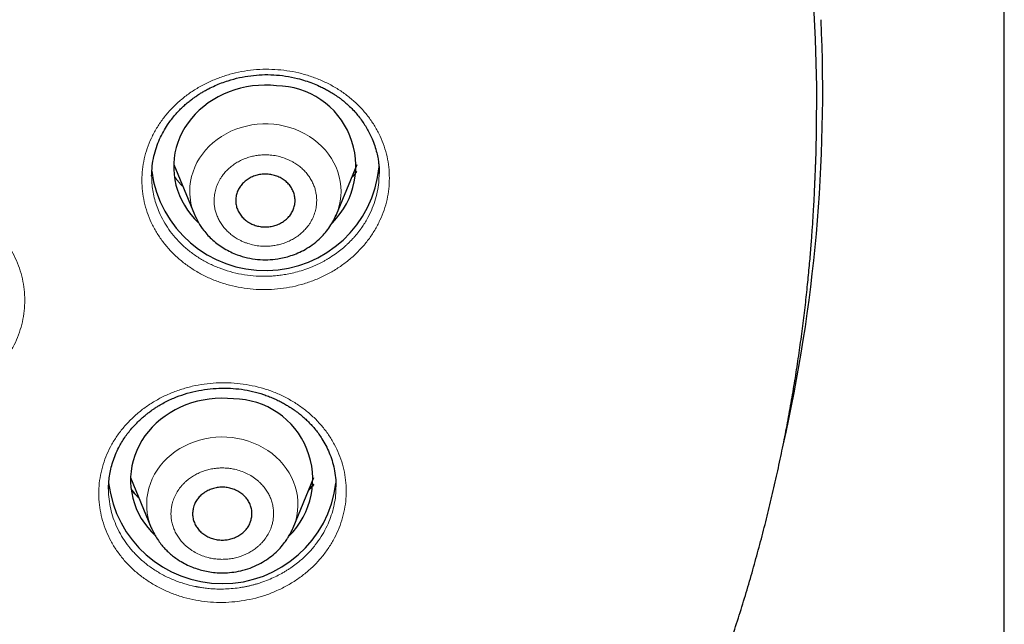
# Model space of a CAD drawing. Header units: millimetres. Extents: x 8 to 1352, y 12 to 1248.
# Tile 58 of 119: x 572 to 592, y 1109 to 1121. Entities that reach past the tile are written whole.
import ezdxf

# ---------------------------------------------------------------- set-up
doc = ezdxf.new("R2010")
doc.units = ezdxf.units.MM

msp = doc.modelspace()

# ---------------------------------------------------------------- linework, layer by layer
at = {"color": 7, "linetype": 'Continuous', "lineweight": 30}
for p, q in [((591.526, 956.157), (591.526, 1149.831)), ((574.732, 1118.082), (575.151, 1117.069)), ((578.021, 1117.069), (578.44, 1118.082)), ((578.017, 1117.062), (578.021, 1117.069)), ((573.86, 1111.75), (574.279, 1110.737)), ((577.149, 1110.737), (577.568, 1111.75)), ((573.416, 1111.518), (573.417, 1111.552)), ((578.012, 1111.573), (578.012, 1111.569))]:
    msp.add_line(p, q, dxfattribs=at)
at = {"color": 7, "linetype": 'Continuous', "lineweight": 30, "flags": 128}
for points in [[(587.712, 1118.097), (587.73, 1118.707), (587.734, 1119.66), (587.711, 1120.612), (587.659, 1121.564), (587.58, 1122.514), (587.473, 1123.462), (587.338, 1124.408), (587.175, 1125.349), (586.985, 1126.287), (586.767, 1127.22), (586.522, 1128.147), (586.249, 1129.069), (585.95, 1129.984), (585.624, 1130.891), (585.271, 1131.791), (584.892, 1132.682), (584.487, 1133.563)], [(576.812, 1119.675), (576.69, 1119.684), (576.567, 1119.687), (576.444, 1119.682), (576.323, 1119.67), (576.202, 1119.651), (576.083, 1119.625), (575.966, 1119.592), (575.852, 1119.552), (575.741, 1119.505), (575.633, 1119.453), (575.53, 1119.393), (575.432, 1119.328), (575.338, 1119.257), (575.25, 1119.181), (575.168, 1119.1), (575.092, 1119.014), (575.023, 1118.924), (574.96, 1118.83), (574.905, 1118.733), (574.857, 1118.632), (574.816, 1118.529), (574.783, 1118.424), (574.758, 1118.317), (574.741, 1118.209), (574.733, 1118.1), (574.732, 1117.99), (574.739, 1117.881), (574.755, 1117.773), (574.778, 1117.666), (574.809, 1117.56), (574.848, 1117.456), (574.895, 1117.355), (574.949, 1117.257), (575.01, 1117.162), (575.078, 1117.072), (575.153, 1116.985), (575.225, 1116.911)], [(575.151, 1117.069), (575.157, 1117.056), (575.178, 1117.008)], [(578.013, 1117.052), (578.014, 1117.053), (578.021, 1117.069)], [(575.94, 1113.343), (575.818, 1113.352), (575.695, 1113.355), (575.572, 1113.35), (575.451, 1113.338), (575.33, 1113.319), (575.211, 1113.293), (575.094, 1113.26), (574.98, 1113.22), (574.869, 1113.173), (574.761, 1113.12), (574.658, 1113.061), (574.56, 1112.996), (574.466, 1112.925), (574.378, 1112.849), (574.296, 1112.768), (574.22, 1112.682), (574.151, 1112.592), (574.088, 1112.498), (574.033, 1112.401), (573.985, 1112.3), (573.944, 1112.197), (573.911, 1112.092), (573.886, 1111.985), (573.869, 1111.877), (573.861, 1111.768), (573.86, 1111.658), (573.867, 1111.549), (573.883, 1111.441), (573.906, 1111.334), (573.937, 1111.228), (573.976, 1111.124), (574.023, 1111.023), (574.077, 1110.925), (574.138, 1110.83), (574.206, 1110.74), (574.281, 1110.653), (574.356, 1110.577)]]:
    msp.add_lwpolyline(points, dxfattribs=at)
at = {"color": 252, "linetype": 'Continuous', "lineweight": 0, "flags": 128}
for points in [[(578.021, 1117.069), (578.05, 1117.147), (578.078, 1117.243), (578.099, 1117.341), (578.111, 1117.44), (578.115, 1117.539), (578.111, 1117.639), (578.099, 1117.738), (578.079, 1117.836), (578.051, 1117.932), (578.015, 1118.026), (577.971, 1118.118), (577.92, 1118.206), (577.862, 1118.292), (577.798, 1118.373), (577.726, 1118.449), (577.649, 1118.521), (577.566, 1118.587), (577.477, 1118.648), (577.384, 1118.703), (577.287, 1118.752), (577.186, 1118.795), (577.081, 1118.83), (576.975, 1118.859), (576.866, 1118.881), (576.755, 1118.895), (576.644, 1118.903), (576.532, 1118.903), (576.421, 1118.896), (576.31, 1118.881), (576.201, 1118.86), (576.094, 1118.831), (575.989, 1118.796), (575.888, 1118.754), (575.791, 1118.705), (575.698, 1118.65), (575.609, 1118.59), (575.526, 1118.523), (575.448, 1118.452), (575.377, 1118.375), (575.311, 1118.294), (575.253, 1118.209), (575.202, 1118.121), (575.158, 1118.029), (575.122, 1117.935), (575.093, 1117.839), (575.073, 1117.741), (575.061, 1117.642), (575.056, 1117.543), (575.056, 1117.543)], [(577.149, 1110.737), (577.168, 1110.786), (577.198, 1110.881), (577.221, 1110.979), (577.236, 1111.077), (577.243, 1111.177), (577.241, 1111.276), (577.232, 1111.375), (577.214, 1111.474), (577.188, 1111.571), (577.155, 1111.665), (577.114, 1111.758), (577.065, 1111.848), (577.009, 1111.934), (576.946, 1112.016), (576.877, 1112.094), (576.801, 1112.167), (576.72, 1112.235), (576.633, 1112.298), (576.541, 1112.355), (576.445, 1112.406), (576.345, 1112.45), (576.242, 1112.488), (576.136, 1112.519), (576.027, 1112.543), (575.917, 1112.56), (575.806, 1112.569), (575.694, 1112.572), (575.583, 1112.567), (575.472, 1112.555), (575.362, 1112.535), (575.255, 1112.509), (575.149, 1112.475), (575.047, 1112.435), (574.948, 1112.389), (574.854, 1112.336), (574.764, 1112.277), (574.679, 1112.212), (574.599, 1112.142), (574.526, 1112.067), (574.459, 1111.988), (574.398, 1111.904), (574.345, 1111.817), (574.299, 1111.726), (574.26, 1111.633), (574.229, 1111.537)]]:
    msp.add_lwpolyline(points, dxfattribs=at)
at = {"color": 7, "linetype": 'Continuous', "lineweight": 30}
for centre, radius, start, end in [((555.213, 1119.573), 32.641, 347.312, 2.524), ((576.792, 1118.052), 1.623, 315.0385, 89.2926), ((576.582, 1118.251), 2.314, 187.5116, 354.6282), ((575.92, 1111.72), 1.623, 314.7101, 89.2938), ((575.714, 1111.922), 2.316, 186.8886, 353.0172)]:
    msp.add_arc(centre, radius, start, end, dxfattribs=at)
at = {"color": 252, "linetype": 'Continuous', "lineweight": 0}
for centre, radius, start, end in [((576.289, 1117.543), 1.233, 180.0007, 202.5817), ((575.41, 1111.209), 1.225, 164.4703, 202.6542)]:
    msp.add_arc(centre, radius, start, end, dxfattribs=at)
for points, knots in [([(579.093, 1117.808), (579.09, 1117.735), (579.086, 1117.59), (579.048, 1117.373), (578.989, 1117.16), (578.905, 1116.953), (578.8, 1116.753), (578.674, 1116.564), (578.527, 1116.386), (578.36, 1116.222), (578.177, 1116.072), (577.98, 1115.939), (577.769, 1115.824), (577.546, 1115.728), (577.313, 1115.652), (577.074, 1115.596), (576.832, 1115.562), (576.587, 1115.549), (576.341, 1115.557), (576.097, 1115.588), (575.86, 1115.639), (575.629, 1115.711), (575.407, 1115.802), (575.197, 1115.912), (575, 1116.041), (574.818, 1116.187), (574.653, 1116.348), (574.507, 1116.523), (574.38, 1116.71), (574.275, 1116.907), (574.192, 1117.113), (574.132, 1117.325), (574.096, 1117.541), (574.085, 1117.761), (574.097, 1117.981), (574.133, 1118.198), (574.194, 1118.411), (574.277, 1118.617), (574.383, 1118.816), (574.51, 1119.005), (574.657, 1119.182), (574.822, 1119.345), (575.004, 1119.493), (575.201, 1119.625), (575.412, 1119.739), (575.635, 1119.834), (575.866, 1119.909), (576.103, 1119.965), (576.347, 1119.999), (576.593, 1120.012), (576.839, 1120.003), (577.081, 1119.974), (577.32, 1119.923), (577.552, 1119.851), (577.776, 1119.76), (577.986, 1119.65), (578.183, 1119.522), (578.365, 1119.376), (578.531, 1119.216), (578.677, 1119.041), (578.803, 1118.856), (578.907, 1118.659), (578.99, 1118.454), (579.05, 1118.242), (579.086, 1118.027), (579.091, 1117.881), (579.093, 1117.808)], [0, 0, 0, 0, 0.01563, 0.031169, 0.046738, 0.062466, 0.0781, 0.093627, 0.109194, 0.124958, 0.140728, 0.156289, 0.171809, 0.187462, 0.20334, 0.218944, 0.234435, 0.249967, 0.265788, 0.281387, 0.2969, 0.31246, 0.328149, 0.3437, 0.359247, 0.374931, 0.390478, 0.406177, 0.421796, 0.437388, 0.453112, 0.468658, 0.484221, 0.5, 0.515758, 0.531321, 0.546878, 0.562612, 0.578183, 0.593823, 0.609492, 0.625068, 0.640669, 0.656196, 0.671777, 0.687539, 0.703074, 0.718579, 0.734187, 0.750032, 0.765614, 0.781123, 0.796712, 0.812537, 0.828262, 0.843812, 0.859353, 0.875042, 0.890837, 0.906422, 0.921942, 0.937534, 0.953262, 0.968835, 0.984375, 1, 1, 1, 1]), ([(575.549, 1117.355), (575.55, 1117.326), (575.551, 1117.268), (575.565, 1117.181), (575.588, 1117.097), (575.621, 1117.012), (575.663, 1116.928), (575.717, 1116.846), (575.779, 1116.77), (575.85, 1116.7), (575.929, 1116.636), (576.005, 1116.587), (576.075, 1116.549), (576.137, 1116.52), (576.221, 1116.487), (576.326, 1116.456), (576.454, 1116.434), (576.574, 1116.428), (576.682, 1116.432), (576.779, 1116.444), (576.874, 1116.464), (576.969, 1116.493), (577.064, 1116.531), (577.155, 1116.579), (577.24, 1116.635), (577.319, 1116.698), (577.391, 1116.768), (577.447, 1116.836), (577.489, 1116.898), (577.522, 1116.954), (577.558, 1117.028), (577.593, 1117.122), (577.617, 1117.236), (577.625, 1117.343), (577.62, 1117.439), (577.606, 1117.526), (577.584, 1117.61), (577.551, 1117.695), (577.508, 1117.779), (577.455, 1117.861), (577.393, 1117.937), (577.321, 1118.007), (577.243, 1118.071), (577.167, 1118.12), (577.097, 1118.158), (577.034, 1118.187), (576.951, 1118.22), (576.846, 1118.251), (576.718, 1118.273), (576.598, 1118.279), (576.489, 1118.275), (576.393, 1118.263), (576.298, 1118.243), (576.202, 1118.213), (576.108, 1118.176), (576.017, 1118.128), (575.931, 1118.072), (575.852, 1118.009), (575.781, 1117.939), (575.725, 1117.871), (575.682, 1117.809), (575.65, 1117.753), (575.614, 1117.679), (575.579, 1117.585), (575.554, 1117.471), (575.55, 1117.393), (575.549, 1117.355)], [0, 0, 0, 0, 0.015052, 0.029979, 0.044916, 0.059997, 0.076304, 0.09246, 0.108636, 0.125004, 0.141311, 0.157466, 0.16824, 0.179074, 0.190018, 0.210029, 0.229916, 0.249999, 0.265036, 0.279958, 0.2949, 0.309997, 0.326304, 0.34246, 0.358636, 0.375004, 0.391311, 0.407466, 0.41824, 0.429074, 0.440018, 0.460029, 0.479916, 0.499999, 0.515036, 0.529958, 0.5449, 0.559997, 0.576304, 0.59246, 0.608636, 0.625004, 0.641311, 0.657466, 0.66824, 0.679074, 0.690018, 0.710029, 0.729916, 0.749999, 0.765036, 0.779958, 0.7949, 0.809997, 0.826304, 0.84246, 0.858636, 0.875004, 0.891311, 0.907466, 0.91824, 0.929074, 0.940018, 0.960048, 0.979935, 1, 1, 1, 1]), ([(578.886, 1117.899), (578.884, 1117.839), (578.88, 1117.716), (578.851, 1117.53), (578.802, 1117.341), (578.731, 1117.152), (578.637, 1116.964), (578.549, 1116.825), (578.48, 1116.732), (578.44, 1116.682), (578.398, 1116.632), (578.354, 1116.583), (578.308, 1116.535), (578.26, 1116.487), (578.196, 1116.427), (578.11, 1116.354), (577.994, 1116.266), (577.892, 1116.2), (577.812, 1116.152), (577.76, 1116.123), (577.706, 1116.095), (577.649, 1116.066), (577.589, 1116.039), (577.528, 1116.013), (577.434, 1115.975), (577.312, 1115.934), (577.165, 1115.893), (577.032, 1115.865), (576.909, 1115.845), (576.798, 1115.832), (576.72, 1115.827), (576.674, 1115.824), (576.653, 1115.824), (576.634, 1115.823), (576.616, 1115.822), (576.599, 1115.822), (576.507, 1115.821), (576.341, 1115.827), (576.102, 1115.859), (575.871, 1115.912), (575.65, 1115.986), (575.441, 1116.078), (575.245, 1116.188), (575.065, 1116.314), (574.902, 1116.454), (574.757, 1116.606), (574.63, 1116.768), (574.523, 1116.938), (574.441, 1117.104), (574.381, 1117.261), (574.338, 1117.408), (574.308, 1117.556), (574.289, 1117.704), (574.287, 1117.802), (574.286, 1117.85)], [0, 0, 0, 0, 0.028206, 0.057279, 0.087219, 0.118027, 0.149703, 0.182247, 0.191709, 0.201242, 0.210845, 0.22052, 0.230265, 0.240082, 0.249969, 0.268625, 0.289433, 0.312391, 0.320608, 0.329069, 0.337774, 0.346722, 0.355915, 0.365352, 0.375034, 0.398347, 0.419466, 0.438391, 0.455122, 0.471254, 0.484634, 0.487683, 0.490544, 0.493215, 0.495698, 0.497992, 0.500097, 0.53384, 0.567253, 0.600337, 0.633091, 0.665516, 0.697611, 0.729377, 0.760813, 0.79192, 0.822698, 0.853147, 0.883266, 0.907128, 0.930779, 0.95422, 0.97745, 1, 1, 1, 1]), ([(578.33, 1117.816), (578.342, 1117.828), (578.381, 1117.868), (578.413, 1117.911), (578.436, 1117.942)], [0, 0, 0, 0, 0.309733, 1, 1, 1, 1]), ([(574.748, 1117.839), (574.754, 1117.83), (574.779, 1117.792), (574.832, 1117.731), (574.88, 1117.675), (574.91, 1117.646), (574.914, 1117.642)], [0, 0, 0, 0, 0.134103, 0.525222, 0.937329, 1, 1, 1, 1]), ([(571.702, 1115.066), (571.69, 1114.993), (571.665, 1114.849), (571.598, 1114.637), (571.51, 1114.432), (571.398, 1114.235), (571.266, 1114.049), (571.115, 1113.876), (570.946, 1113.717), (570.758, 1113.574), (570.556, 1113.446), (570.342, 1113.338), (570.118, 1113.249), (569.884, 1113.18), (569.643, 1113.131), (569.398, 1113.104), (569.154, 1113.098), (568.91, 1113.114), (568.667, 1113.15), (568.43, 1113.209), (568.202, 1113.287), (567.983, 1113.384), (567.776, 1113.501), (567.582, 1113.635), (567.405, 1113.785), (567.246, 1113.95), (567.104, 1114.128), (566.983, 1114.318), (566.883, 1114.518), (566.806, 1114.726), (566.752, 1114.939), (566.721, 1115.156), (566.716, 1115.375), (566.734, 1115.594), (566.776, 1115.811), (566.842, 1116.022), (566.931, 1116.226), (567.041, 1116.421), (567.173, 1116.607), (567.325, 1116.78), (567.494, 1116.939), (567.68, 1117.082), (567.879, 1117.208), (568.092, 1117.316), (568.317, 1117.405), (568.551, 1117.475), (568.79, 1117.523), (569.032, 1117.551), (569.278, 1117.558), (569.525, 1117.542), (569.767, 1117.506), (570.003, 1117.449), (570.233, 1117.371), (570.453, 1117.273), (570.662, 1117.156), (570.855, 1117.023), (571.033, 1116.873), (571.194, 1116.707), (571.336, 1116.529), (571.457, 1116.339), (571.556, 1116.14), (571.633, 1115.932), (571.688, 1115.719), (571.718, 1115.502), (571.725, 1115.284), (571.71, 1115.139), (571.702, 1115.066)], [0, 0, 0, 0, 0.015739, 0.031367, 0.047, 0.062757, 0.078472, 0.09403, 0.109568, 0.12523, 0.141073, 0.156662, 0.172155, 0.187714, 0.203652, 0.219273, 0.234737, 0.250199, 0.266086, 0.281697, 0.297178, 0.312672, 0.328427, 0.343986, 0.359501, 0.375124, 0.390684, 0.406361, 0.421987, 0.437561, 0.453312, 0.468851, 0.484393, 0.500157, 0.515889, 0.531432, 0.546987, 0.562749, 0.578291, 0.59395, 0.609581, 0.625185, 0.640684, 0.656168, 0.671773, 0.687637, 0.703102, 0.718574, 0.734196, 0.750112, 0.765655, 0.781148, 0.796744, 0.812598, 0.82826, 0.843798, 0.859358, 0.875082, 0.890789, 0.906354, 0.921902, 0.937553, 0.953232, 0.968794, 0.984348, 1, 1, 1, 1]), ([(578.147, 1110.942), (578.125, 1110.872), (578.082, 1110.731), (577.987, 1110.529), (577.872, 1110.335), (577.736, 1110.151), (577.58, 1109.98), (577.408, 1109.823), (577.218, 1109.682), (577.013, 1109.557), (576.795, 1109.45), (576.568, 1109.363), (576.334, 1109.297), (576.092, 1109.252), (575.846, 1109.227), (575.6, 1109.223), (575.356, 1109.242), (575.115, 1109.282), (574.88, 1109.342), (574.652, 1109.423), (574.436, 1109.524), (574.232, 1109.642), (574.041, 1109.778), (573.867, 1109.93), (573.711, 1110.097), (573.574, 1110.277), (573.457, 1110.469), (573.363, 1110.67), (573.29, 1110.879), (573.241, 1111.093), (573.216, 1111.31), (573.215, 1111.529), (573.238, 1111.746), (573.286, 1111.962), (573.357, 1112.173), (573.451, 1112.376), (573.566, 1112.57), (573.703, 1112.753), (573.859, 1112.923), (574.032, 1113.079), (574.222, 1113.22), (574.426, 1113.343), (574.642, 1113.448), (574.868, 1113.534), (575.103, 1113.6), (575.344, 1113.645), (575.588, 1113.669), (575.833, 1113.672), (576.078, 1113.653), (576.32, 1113.613), (576.556, 1113.553), (576.783, 1113.473), (577, 1113.373), (577.206, 1113.253), (577.397, 1113.117), (577.572, 1112.965), (577.727, 1112.799), (577.865, 1112.619), (577.982, 1112.428), (578.077, 1112.227), (578.148, 1112.02), (578.196, 1111.807), (578.222, 1111.591), (578.222, 1111.373), (578.2, 1111.155), (578.165, 1111.013), (578.147, 1110.942)], [0, 0, 0, 0, 0.015631, 0.031169, 0.046739, 0.062466, 0.078108, 0.093635, 0.109199, 0.124958, 0.140742, 0.156306, 0.171822, 0.187462, 0.203349, 0.218956, 0.234444, 0.249967, 0.265784, 0.281382, 0.296896, 0.31246, 0.328137, 0.343683, 0.359234, 0.374931, 0.390474, 0.406177, 0.421794, 0.437388, 0.453111, 0.468656, 0.484219, 0.5, 0.515756, 0.531319, 0.546877, 0.562612, 0.57818, 0.593823, 0.609488, 0.625068, 0.640657, 0.656181, 0.671767, 0.687539, 0.703071, 0.718575, 0.734184, 0.750032, 0.765622, 0.781133, 0.79672, 0.812537, 0.828273, 0.843828, 0.859366, 0.875042, 0.890843, 0.90643, 0.92195, 0.937534, 0.953262, 0.968836, 0.984376, 1, 1, 1, 1]), ([(574.707, 1111.244), (574.7, 1111.215), (574.686, 1111.159), (574.677, 1111.072), (574.676, 1110.985), (574.685, 1110.895), (574.704, 1110.805), (574.734, 1110.714), (574.774, 1110.627), (574.824, 1110.544), (574.883, 1110.465), (574.944, 1110.401), (575.001, 1110.349), (575.055, 1110.307), (575.127, 1110.258), (575.22, 1110.206), (575.339, 1110.157), (575.453, 1110.125), (575.56, 1110.106), (575.657, 1110.097), (575.755, 1110.097), (575.855, 1110.105), (575.957, 1110.121), (576.058, 1110.148), (576.156, 1110.184), (576.25, 1110.229), (576.338, 1110.282), (576.41, 1110.335), (576.469, 1110.387), (576.515, 1110.434), (576.571, 1110.498), (576.629, 1110.582), (576.684, 1110.688), (576.72, 1110.789), (576.741, 1110.884), (576.751, 1110.971), (576.752, 1111.058), (576.743, 1111.147), (576.724, 1111.238), (576.694, 1111.329), (576.654, 1111.416), (576.604, 1111.499), (576.544, 1111.578), (576.484, 1111.642), (576.426, 1111.694), (576.373, 1111.736), (576.301, 1111.785), (576.207, 1111.837), (576.089, 1111.886), (575.974, 1111.918), (575.868, 1111.937), (575.771, 1111.946), (575.673, 1111.946), (575.572, 1111.938), (575.471, 1111.921), (575.369, 1111.895), (575.271, 1111.859), (575.178, 1111.814), (575.09, 1111.761), (575.017, 1111.708), (574.959, 1111.656), (574.912, 1111.609), (574.857, 1111.545), (574.799, 1111.461), (574.743, 1111.356), (574.719, 1111.281), (574.707, 1111.244)], [0, 0, 0, 0, 0.015052, 0.029979, 0.044916, 0.059997, 0.076304, 0.09246, 0.108636, 0.125004, 0.141311, 0.157466, 0.16824, 0.179074, 0.190018, 0.210029, 0.229916, 0.249999, 0.265036, 0.279958, 0.2949, 0.309997, 0.326304, 0.34246, 0.358636, 0.375004, 0.391311, 0.407466, 0.41824, 0.429074, 0.440018, 0.460029, 0.479916, 0.499999, 0.515036, 0.529958, 0.5449, 0.559997, 0.576304, 0.59246, 0.608636, 0.625004, 0.641311, 0.657466, 0.66824, 0.679074, 0.690018, 0.710029, 0.729916, 0.749999, 0.765036, 0.779958, 0.7949, 0.809997, 0.826304, 0.84246, 0.858636, 0.875004, 0.891311, 0.907466, 0.91824, 0.929074, 0.940018, 0.960048, 0.979935, 1, 1, 1, 1]), ([(577.946, 1111.077), (577.928, 1111.019), (577.892, 1110.9), (577.813, 1110.726), (577.715, 1110.553), (577.596, 1110.384), (577.455, 1110.222), (577.332, 1110.106), (577.24, 1110.03), (577.188, 1109.99), (577.134, 1109.95), (577.079, 1109.912), (577.021, 1109.875), (576.962, 1109.839), (576.884, 1109.795), (576.781, 1109.741), (576.645, 1109.681), (576.529, 1109.638), (576.439, 1109.609), (576.381, 1109.592), (576.32, 1109.576), (576.258, 1109.561), (576.193, 1109.547), (576.126, 1109.534), (576.025, 1109.518), (575.896, 1109.503), (575.743, 1109.496), (575.607, 1109.496), (575.482, 1109.503), (575.372, 1109.514), (575.295, 1109.526), (575.249, 1109.533), (575.229, 1109.537), (575.21, 1109.54), (575.193, 1109.544), (575.176, 1109.547), (575.087, 1109.565), (574.927, 1109.607), (574.705, 1109.688), (574.496, 1109.789), (574.301, 1109.908), (574.123, 1110.042), (573.964, 1110.191), (573.823, 1110.351), (573.703, 1110.522), (573.603, 1110.7), (573.524, 1110.884), (573.465, 1111.073), (573.429, 1111.263), (573.413, 1111.412), (573.415, 1111.497), (573.416, 1111.518)], [0, 0, 0, 0, 0.030562, 0.062064, 0.094506, 0.127889, 0.162211, 0.197474, 0.207726, 0.218055, 0.228461, 0.238944, 0.249504, 0.260141, 0.270854, 0.291069, 0.313615, 0.338491, 0.347395, 0.356563, 0.365995, 0.375691, 0.385652, 0.395878, 0.406368, 0.431629, 0.454513, 0.475019, 0.493147, 0.510628, 0.525125, 0.528429, 0.531529, 0.534424, 0.537114, 0.539599, 0.54188, 0.578442, 0.614648, 0.650496, 0.685986, 0.72112, 0.755897, 0.790317, 0.824379, 0.858085, 0.891435, 0.924427, 0.957064, 0.989343, 1, 1, 1, 1]), ([(573.875, 1111.515), (573.896, 1111.488), (573.943, 1111.427), (573.995, 1111.366), (574.03, 1111.334), (574.033, 1111.331)], [0, 0, 0, 0, 0.426103, 0.949244, 1, 1, 1, 1]), ([(577.463, 1111.496), (577.467, 1111.5), (577.505, 1111.537), (577.536, 1111.58), (577.564, 1111.618)], [0, 0, 0, 0, 0.1018662, 1, 1, 1, 1]), ([(578.012, 1111.569), (578.012, 1111.524), (578.011, 1111.418), (577.99, 1111.253), (577.961, 1111.135), (577.946, 1111.077)], [0, 0, 0, 0, 0.272682, 0.642448, 1, 1, 1, 1])]:
    msp.add_open_spline(points, degree=3, knots=knots, dxfattribs=at)
at = {"color": 7, "linetype": 'Continuous', "lineweight": 30}
for points, knots in [([(574.286, 1117.849), (574.288, 1117.918), (574.293, 1118.052), (574.328, 1118.246), (574.378, 1118.426), (574.443, 1118.592), (574.519, 1118.743), (574.597, 1118.87), (574.672, 1118.977), (574.742, 1119.065), (574.815, 1119.148), (574.889, 1119.224), (574.965, 1119.294), (575.038, 1119.356), (575.104, 1119.407), (575.156, 1119.444), (575.198, 1119.473), (575.239, 1119.5), (575.292, 1119.533), (575.359, 1119.573), (575.452, 1119.623), (575.567, 1119.678), (575.699, 1119.732), (575.863, 1119.789), (576.059, 1119.842), (576.289, 1119.881), (576.52, 1119.901), (576.756, 1119.899), (576.996, 1119.874), (577.209, 1119.831), (577.391, 1119.779), (577.537, 1119.727), (577.659, 1119.676), (577.759, 1119.628), (577.84, 1119.585), (577.912, 1119.543), (577.974, 1119.504), (578.027, 1119.468), (578.078, 1119.432), (578.134, 1119.39), (578.199, 1119.337), (578.273, 1119.271), (578.353, 1119.192), (578.433, 1119.104), (578.533, 1118.979), (578.642, 1118.814), (578.735, 1118.628), (578.798, 1118.462), (578.837, 1118.325), (578.862, 1118.209), (578.876, 1118.114), (578.883, 1118.049), (578.886, 1118), (578.887, 1117.953), (578.886, 1117.923), (578.886, 1117.902)], [0, 0, 0, 0, 0.033061, 0.064256, 0.093643, 0.121252, 0.147095, 0.171255, 0.188621, 0.205409, 0.221623, 0.237266, 0.25234, 0.266771, 0.279053, 0.288374, 0.294268, 0.300777, 0.309601, 0.320737, 0.334183, 0.354295, 0.374306, 0.393994, 0.426802, 0.458682, 0.490169, 0.522502, 0.555748, 0.589918, 0.613079, 0.634984, 0.65519, 0.669228, 0.682308, 0.694412, 0.705084, 0.714123, 0.722192, 0.732235, 0.744601, 0.759286, 0.776283, 0.794451, 0.812559, 0.848595, 0.884428, 0.908217, 0.930747, 0.950672, 0.963904, 0.975666, 0.98108, 0.986827, 1, 1, 1, 1]), ([(546.886, 1082.342), (547.068, 1082.342), (547.326, 1082.343), (547.71, 1082.349), (548.04, 1082.356), (548.436, 1082.367), (548.852, 1082.383), (549.288, 1082.404), (549.74, 1082.43), (550.203, 1082.462), (550.675, 1082.498), (551.153, 1082.541), (551.638, 1082.589), (552.127, 1082.643), (552.619, 1082.703), (553.114, 1082.768), (553.612, 1082.84), (554.111, 1082.917), (554.611, 1083.001), (555.113, 1083.09), (555.614, 1083.185), (556.117, 1083.287), (556.619, 1083.394), (557.121, 1083.507), (557.623, 1083.627), (558.124, 1083.752), (558.624, 1083.883), (559.123, 1084.021), (559.621, 1084.164), (560.118, 1084.313), (560.613, 1084.468), (561.107, 1084.629), (561.599, 1084.796), (562.089, 1084.969), (562.577, 1085.147), (563.063, 1085.332), (563.547, 1085.522), (564.028, 1085.718), (564.507, 1085.919), (564.983, 1086.127), (565.456, 1086.34), (565.927, 1086.558), (566.395, 1086.783), (566.86, 1087.013), (567.321, 1087.248), (567.78, 1087.489), (568.235, 1087.735), (568.686, 1087.987), (569.134, 1088.244), (569.579, 1088.506), (570.02, 1088.774), (570.457, 1089.047), (570.89, 1089.325), (571.319, 1089.608), (571.744, 1089.897), (572.165, 1090.19), (572.582, 1090.488), (572.995, 1090.792), (573.403, 1091.1), (573.807, 1091.413), (574.206, 1091.731), (574.601, 1092.053), (574.991, 1092.38), (575.376, 1092.712), (575.756, 1093.049), (576.131, 1093.389), (576.502, 1093.735), (576.867, 1094.084), (577.228, 1094.438), (577.583, 1094.796), (577.933, 1095.159), (578.277, 1095.525), (578.616, 1095.896), (578.95, 1096.27), (579.278, 1096.649), (579.601, 1097.031), (579.918, 1097.417), (580.229, 1097.806), (580.535, 1098.2), (580.835, 1098.596), (581.129, 1098.997), (581.417, 1099.4), (581.699, 1099.807), (581.975, 1100.218), (582.245, 1100.631), (582.509, 1101.047), (582.767, 1101.467), (583.018, 1101.889), (583.263, 1102.315), (583.503, 1102.742), (583.735, 1103.173), (583.962, 1103.606), (584.181, 1104.042), (584.395, 1104.48), (584.602, 1104.92), (584.802, 1105.363), (584.996, 1105.807), (585.184, 1106.254), (585.364, 1106.702), (585.538, 1107.153), (585.706, 1107.604), (585.867, 1108.058), (586.021, 1108.512), (586.168, 1108.968), (586.308, 1109.425), (586.442, 1109.883), (586.569, 1110.341), (586.689, 1110.8), (586.802, 1111.259), (586.908, 1111.718), (587.008, 1112.176), (587.101, 1112.634), (587.186, 1113.089), (587.265, 1113.542), (587.337, 1113.991), (587.401, 1114.434), (587.459, 1114.868), (587.51, 1115.29), (587.553, 1115.695), (587.589, 1116.075), (587.619, 1116.422), (587.642, 1116.731), (587.659, 1116.997), (587.673, 1117.22), (587.683, 1117.404), (587.69, 1117.553), (587.695, 1117.672), (587.699, 1117.767), (587.702, 1117.841), (587.705, 1117.9), (587.706, 1117.945), (587.708, 1117.981), (587.709, 1118.008), (587.71, 1118.029), (587.71, 1118.044), (587.711, 1118.056), (587.711, 1118.063), (587.711, 1118.068), (587.711, 1118.073), (587.712, 1118.082), (587.712, 1118.091), (587.712, 1118.096), (587.712, 1118.097)], [0, 0, 0, 0, 0.008681, 0.012272, 0.018225, 0.02442, 0.031078, 0.038034, 0.045225, 0.052598, 0.060115, 0.06775, 0.075481, 0.083294, 0.091174, 0.099113, 0.107102, 0.115136, 0.123208, 0.131314, 0.13945, 0.147613, 0.155801, 0.164011, 0.172241, 0.180488, 0.188753, 0.197033, 0.205326, 0.213633, 0.221951, 0.23028, 0.23862, 0.246968, 0.255326, 0.263692, 0.272065, 0.280446, 0.288833, 0.297227, 0.305626, 0.314031, 0.32244, 0.330855, 0.339274, 0.347698, 0.356125, 0.364556, 0.37299, 0.381428, 0.389869, 0.398312, 0.406759, 0.415207, 0.423658, 0.432111, 0.440566, 0.449023, 0.457481, 0.465941, 0.474402, 0.482865, 0.491328, 0.499793, 0.508258, 0.516723, 0.52519, 0.533656, 0.542123, 0.55059, 0.559057, 0.567524, 0.57599, 0.584456, 0.592921, 0.601386, 0.609849, 0.618312, 0.626773, 0.635232, 0.643691, 0.652147, 0.660601, 0.669053, 0.677503, 0.68595, 0.694394, 0.702835, 0.711272, 0.719705, 0.728134, 0.736559, 0.744979, 0.753393, 0.761801, 0.770203, 0.778598, 0.786985, 0.795364, 0.803733, 0.812092, 0.820439, 0.828774, 0.837094, 0.845398, 0.853683, 0.861948, 0.870189, 0.878401, 0.886581, 0.894721, 0.902814, 0.910847, 0.918807, 0.926672, 0.93441, 0.941978, 0.94931, 0.956312, 0.962862, 0.968815, 0.974049, 0.978501, 0.982186, 0.985175, 0.987563, 0.98945, 0.99093, 0.992086, 0.992993, 0.993716, 0.99431, 0.994828, 0.995315, 0.995813, 0.996353, 0.99698, 0.997769, 0.998777, 0.999391, 0.999983, 1, 1, 1, 1]), ([(577.186, 1117.353), (577.184, 1117.383), (577.181, 1117.443), (577.155, 1117.531), (577.113, 1117.613), (577.057, 1117.689), (576.987, 1117.754), (576.906, 1117.809), (576.816, 1117.85), (576.719, 1117.877), (576.618, 1117.89), (576.517, 1117.887), (576.417, 1117.869), (576.322, 1117.837), (576.235, 1117.79), (576.158, 1117.732), (576.093, 1117.662), (576.041, 1117.584), (576.006, 1117.499), (575.988, 1117.422), (575.987, 1117.373), (575.986, 1117.354)], [0, 0, 0, 0, 0.053693, 0.107385, 0.161078, 0.21477, 0.268463, 0.322155, 0.375848, 0.42954, 0.483233, 0.536926, 0.590618, 0.644311, 0.698003, 0.751696, 0.805388, 0.859081, 0.912773, 0.966466, 1, 1, 1, 1]), ([(575.986, 1117.354), (575.987, 1117.324), (575.991, 1117.264), (576.017, 1117.176), (576.058, 1117.094), (576.115, 1117.018), (576.185, 1116.953), (576.266, 1116.898), (576.356, 1116.857), (576.453, 1116.83), (576.553, 1116.817), (576.655, 1116.82), (576.754, 1116.838), (576.849, 1116.87), (576.936, 1116.917), (577.014, 1116.975), (577.079, 1117.045), (577.13, 1117.123), (577.166, 1117.208), (577.183, 1117.285), (577.185, 1117.334), (577.186, 1117.353)], [0, 0, 0, 0, 0.0536926, 0.1073851, 0.1610777, 0.2147702, 0.2684628, 0.3221553, 0.3758479, 0.4295405, 0.483233, 0.5369256, 0.5906181, 0.6443107, 0.6980032, 0.7516958, 0.8053884, 0.8590809, 0.9127735, 0.966466, 1, 1, 1, 1]), ([(575.151, 1117.069), (575.176, 1117.015), (575.229, 1116.901), (575.324, 1116.763), (575.423, 1116.647), (575.522, 1116.551), (575.632, 1116.461), (575.753, 1116.381), (575.882, 1116.312), (576.036, 1116.247), (576.219, 1116.193), (576.427, 1116.16), (576.633, 1116.153), (576.812, 1116.169), (576.968, 1116.199), (577.105, 1116.238), (577.248, 1116.292), (577.393, 1116.365), (577.539, 1116.458), (577.668, 1116.564), (577.778, 1116.678), (577.871, 1116.795), (577.953, 1116.921), (577.994, 1117.011), (578.014, 1117.055)], [0, 0, 0, 0, 0.050333, 0.103642, 0.140937, 0.179695, 0.219988, 0.261303, 0.302066, 0.342196, 0.401204, 0.458857, 0.515193, 0.570251, 0.60677, 0.645797, 0.687758, 0.73272, 0.780747, 0.831898, 0.872354, 0.914612, 0.958682, 1, 1, 1, 1]), ([(573.415, 1111.52), (573.416, 1111.563), (573.417, 1111.649), (573.432, 1111.784), (573.458, 1111.924), (573.498, 1112.07), (573.552, 1112.217), (573.631, 1112.383), (573.738, 1112.562), (573.858, 1112.718), (573.963, 1112.834), (574.042, 1112.912), (574.116, 1112.978), (574.178, 1113.029), (574.225, 1113.066), (574.263, 1113.094), (574.302, 1113.122), (574.351, 1113.155), (574.422, 1113.2), (574.513, 1113.253), (574.621, 1113.309), (574.766, 1113.374), (574.951, 1113.442), (575.177, 1113.502), (575.412, 1113.542), (575.646, 1113.561), (575.877, 1113.56), (576.105, 1113.539), (576.33, 1113.497), (576.51, 1113.446), (576.647, 1113.396), (576.744, 1113.357), (576.84, 1113.313), (576.93, 1113.266), (577.009, 1113.221), (577.074, 1113.181), (577.125, 1113.148), (577.164, 1113.121), (577.203, 1113.093), (577.251, 1113.058), (577.313, 1113.008), (577.383, 1112.947), (577.457, 1112.877), (577.529, 1112.802), (577.6, 1112.719), (577.668, 1112.631), (577.739, 1112.525), (577.811, 1112.399), (577.88, 1112.252), (577.936, 1112.094), (577.979, 1111.926), (578.007, 1111.749), (578.011, 1111.629), (578.013, 1111.567)], [0, 0, 0, 0, 0.02106, 0.042972, 0.065769, 0.089468, 0.113793, 0.137902, 0.173502, 0.208476, 0.225746, 0.242679, 0.257331, 0.269191, 0.27744, 0.283439, 0.289618, 0.29811, 0.308925, 0.32555, 0.342824, 0.360624, 0.392187, 0.425178, 0.458052, 0.490388, 0.522187, 0.553468, 0.584969, 0.617171, 0.631836, 0.646645, 0.661599, 0.67661, 0.689995, 0.700926, 0.709661, 0.716199, 0.721742, 0.730599, 0.742363, 0.756654, 0.771743, 0.787411, 0.803658, 0.820482, 0.837886, 0.86199, 0.887216, 0.913618, 0.941206, 0.969994, 1, 1, 1, 1]), ([(574.03, 1111.339), (574.022, 1111.347), (573.973, 1111.392), (573.92, 1111.453), (573.882, 1111.508), (573.874, 1111.519)], [0, 0, 0, 0, 0.133019, 0.835228, 1, 1, 1, 1]), ([(576.296, 1110.893), (576.303, 1110.922), (576.316, 1110.981), (576.314, 1111.072), (576.296, 1111.161), (576.261, 1111.246), (576.211, 1111.325), (576.147, 1111.395), (576.07, 1111.454), (575.984, 1111.502), (575.889, 1111.535), (575.79, 1111.554), (575.689, 1111.558), (575.588, 1111.547), (575.491, 1111.52), (575.4, 1111.48), (575.318, 1111.426), (575.247, 1111.362), (575.19, 1111.287), (575.152, 1111.215), (575.137, 1111.168), (575.132, 1111.15)], [0, 0, 0, 0, 0.053693, 0.107385, 0.161078, 0.21477, 0.268463, 0.322155, 0.375848, 0.42954, 0.483233, 0.536926, 0.590618, 0.644311, 0.698003, 0.751696, 0.805388, 0.859081, 0.912773, 0.966466, 1, 1, 1, 1]), ([(577.564, 1111.613), (577.562, 1111.611), (577.533, 1111.573), (577.499, 1111.538), (577.467, 1111.506)], [0, 0, 0, 0, 0.061272, 1, 1, 1, 1]), ([(575.132, 1111.15), (575.125, 1111.121), (575.112, 1111.061), (575.114, 1110.971), (575.132, 1110.882), (575.166, 1110.797), (575.217, 1110.718), (575.281, 1110.648), (575.357, 1110.588), (575.444, 1110.541), (575.538, 1110.508), (575.638, 1110.489), (575.739, 1110.485), (575.84, 1110.496), (575.937, 1110.523), (576.028, 1110.563), (576.11, 1110.617), (576.181, 1110.681), (576.238, 1110.756), (576.276, 1110.828), (576.291, 1110.875), (576.296, 1110.893)], [0, 0, 0, 0, 0.053693, 0.107385, 0.161078, 0.21477, 0.268463, 0.322155, 0.375848, 0.42954, 0.483233, 0.536926, 0.590618, 0.644311, 0.698003, 0.751696, 0.805388, 0.859081, 0.912773, 0.966466, 1, 1, 1, 1]), ([(574.279, 1110.737), (574.294, 1110.704), (574.327, 1110.631), (574.387, 1110.528), (574.452, 1110.432), (574.52, 1110.349), (574.586, 1110.279), (574.653, 1110.216), (574.73, 1110.152), (574.828, 1110.082), (574.944, 1110.013), (575.074, 1109.951), (575.201, 1109.904), (575.33, 1109.868), (575.465, 1109.841), (575.614, 1109.825), (575.777, 1109.823), (575.953, 1109.838), (576.137, 1109.875), (576.32, 1109.935), (576.491, 1110.015), (576.642, 1110.109), (576.772, 1110.213), (576.883, 1110.322), (576.968, 1110.426), (577.03, 1110.518), (577.078, 1110.596), (577.118, 1110.67), (577.139, 1110.716), (577.149, 1110.737)], [0, 0, 0, 0, 0.030237, 0.064723, 0.100494, 0.131057, 0.15643, 0.18171, 0.209602, 0.240092, 0.282018, 0.321544, 0.358637, 0.393581, 0.430615, 0.471219, 0.515422, 0.563257, 0.614763, 0.668931, 0.721066, 0.770596, 0.817517, 0.861824, 0.903512, 0.932462, 0.957751, 0.979939, 1, 1, 1, 1])]:
    msp.add_open_spline(points, degree=3, knots=knots, dxfattribs=at)

doc.saveas('drawing.dxf')
